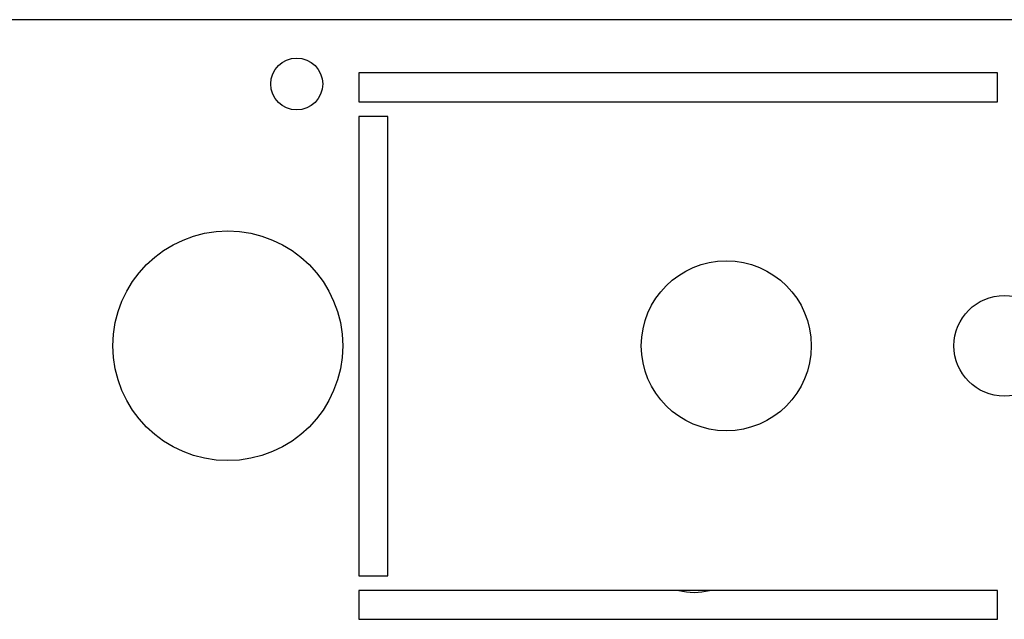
# Model space of a CAD drawing. Extents: x 4 to 81.2, y 0.9 to 54.
# Tile 8 of 17: x 45.5 to 47.7, y 20.1 to 21.4. Entities that reach past the tile are written whole.
import ezdxf

# ---------------------------------------------------------------- set-up
doc = ezdxf.new("R2010")
doc.units = 0
doc.layers.add('BODY', color=3, linetype='CONTINUOUS')

msp = doc.modelspace()

# ---------------------------------------------------------------- linework, layer by layer
at = {"layer": 'BODY', "linetype": 'CONTINUOUS'}
for p, q in [((50.7552, 21.3758), (44.6252, 21.3758)), ((47.6752, 21.2603), (46.2852, 21.2603)), ((46.2852, 21.2603), (46.2852, 21.1973)), ((47.6752, 21.1973), (47.6752, 21.2603)), ((46.2852, 21.1973), (47.6752, 21.1973)), ((46.3482, 21.1653), (46.2852, 21.1653)), ((46.2852, 21.1653), (46.2852, 20.1653)), ((46.3482, 20.1653), (46.3482, 21.1653)), ((46.2852, 20.1653), (46.3482, 20.1653)), ((47.6752, 20.1333), (46.2852, 20.1333)), ((46.2852, 20.1333), (46.2852, 20.0703)), ((47.6752, 20.0703), (47.6752, 20.1333)), ((46.2852, 20.0703), (47.6752, 20.0703))]:
    msp.add_line(p, q, dxfattribs=at)
for centre, radius in [((46.1502, 21.2358), 0.0565), ((46.0002, 20.6658), 0.25), ((47.0852, 20.6658), 0.185), ((47.6902, 20.6658), 0.1095)]:
    msp.add_circle(centre, radius, dxfattribs=at)
msp.add_arc((47.0152, 20.2538), 0.125, 254.5794, 285.4206, dxfattribs=at)

doc.saveas('drawing.dxf')
